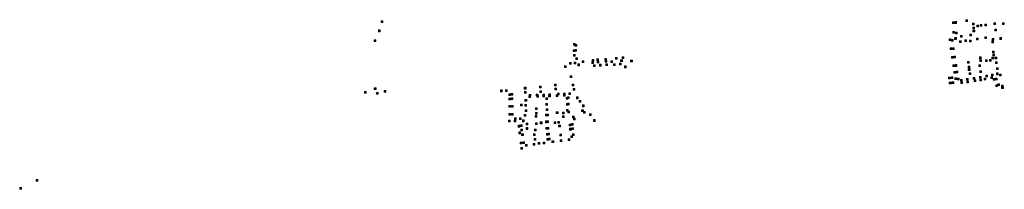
# Model space of a CAD drawing. Extents: x 97504 to 106860, y 464309 to 471560.
# Tile 2 of 53: x 97504 to 99824, y 467053 to 467452. Entities that reach past the tile are written whole.
import ezdxf

# ---------------------------------------------------------------- set-up
doc = ezdxf.new("R2010")
doc.units = 0
doc.layers.add('140 KOLKEN', color=44, linetype='Continuous', lineweight=20, true_color=0xc04000)

msp = doc.modelspace()

# ---------------------------------------------------------------- hatches: boundary and pattern name
at = {"layer": '140 KOLKEN', "true_color": 0xc04000}
for points in [[(98355.9, 467445.8), (98355.9, 467449.8), (98359.9, 467449.8), (98359.9, 467445.8)], [(99701.9, 467443), (99701.9, 467447), (99705.9, 467447), (99705.9, 467443)], [(99707.5, 467443.6), (99707.5, 467447.6), (99711.5, 467447.6), (99711.5, 467443.6)], [(99733.4, 467448.2), (99733.4, 467452.2), (99737.4, 467452.2), (99737.4, 467448.2)], [(99749.2, 467439.9), (99749.2, 467443.9), (99753.2, 467443.9), (99753.2, 467439.9)], [(99767.6, 467436.8), (99767.6, 467440.8), (99771.6, 467440.8), (99771.6, 467436.8)], [(99778.1, 467437.5), (99778.1, 467441.5), (99782.1, 467441.5), (99782.1, 467437.5)], [(99799.8, 467441.1), (99799.8, 467445.1), (99803.8, 467445.1), (99803.8, 467441.1)], [(99820.3, 467441), (99820.3, 467445), (99824.3, 467445), (99824.3, 467441)], [(98350, 467424), (98350, 467428), (98354, 467428), (98354, 467424)], [(99703.3, 467420.2), (99703.3, 467424.2), (99707.3, 467424.2), (99707.3, 467420.2)], [(99709.1, 467419.1), (99709.1, 467423.1), (99713.1, 467423.1), (99713.1, 467419.1)], [(99742.9, 467414.3), (99742.9, 467418.3), (99746.9, 467418.3), (99746.9, 467414.3)], [(99750.2, 467430.8), (99750.2, 467434.8), (99754.2, 467434.8), (99754.2, 467430.8)], [(99750.5, 467423.9), (99750.5, 467427.9), (99754.5, 467427.9), (99754.5, 467423.9)], [(99759.4, 467435.2), (99759.4, 467439.2), (99763.4, 467439.2), (99763.4, 467435.2)], [(99802.1, 467426.1), (99802.1, 467430.1), (99806.1, 467430.1), (99806.1, 467426.1)], [(98339.7, 467401.2), (98339.7, 467405.2), (98343.7, 467405.2), (98343.7, 467401.2)], [(98809.4, 467392), (98809.4, 467396), (98813.4, 467396), (98813.4, 467392)], [(99694.4, 467402.9), (99694.4, 467406.9), (99698.4, 467406.9), (99698.4, 467402.9)], [(99700, 467401.7), (99700, 467405.7), (99704, 467405.7), (99704, 467401.7)], [(99707.3, 467406), (99707.3, 467410), (99711.3, 467410), (99711.3, 467406)], [(99718.6, 467398.7), (99718.6, 467402.7), (99722.6, 467402.7), (99722.6, 467398.7)], [(99721, 467411.3), (99721, 467415.3), (99725, 467415.3), (99725, 467411.3)], [(99731.2, 467400.7), (99731.2, 467404.7), (99735.2, 467404.7), (99735.2, 467400.7)], [(99741.9, 467400.3), (99741.9, 467404.3), (99745.9, 467404.3), (99745.9, 467400.3)], [(99758.6, 467405.1), (99758.6, 467409.1), (99762.6, 467409.1), (99762.6, 467405.1)], [(99778.1, 467407.9), (99778.1, 467411.9), (99782.1, 467411.9), (99782.1, 467407.9)], [(99795.1, 467398.1), (99795.1, 467402.1), (99799.1, 467402.1), (99799.1, 467398.1)], [(99795.5, 467404.1), (99795.5, 467408.1), (99799.5, 467408.1), (99799.5, 467404.1)], [(99813.4, 467406), (99813.4, 467410), (99817.4, 467410), (99817.4, 467406)], [(98808.7, 467377.4), (98808.7, 467381.4), (98812.7, 467381.4), (98812.7, 467377.4)], [(98812.5, 467377.8), (98812.5, 467381.8), (98816.5, 467381.8), (98816.5, 467377.8)], [(98812.8, 467389.7), (98812.8, 467393.7), (98816.8, 467393.7), (98816.8, 467389.7)], [(99696.5, 467381.7), (99696.5, 467385.7), (99700.5, 467385.7), (99700.5, 467381.7)], [(99702.5, 467382.3), (99702.5, 467386.3), (99706.5, 467386.3), (99706.5, 467382.3)], [(99796.3, 467374.2), (99796.3, 467378.2), (99800.3, 467378.2), (99800.3, 467374.2)], [(99796.9, 467367), (99796.9, 467371), (99800.9, 467371), (99800.9, 467367)], [(98800.1, 467347.6), (98800.1, 467351.6), (98804.1, 467351.6), (98804.1, 467347.6)], [(98809.5, 467366.4), (98809.5, 467370.4), (98813.5, 467370.4), (98813.5, 467366.4)], [(98810.5, 467348.6), (98810.5, 467352.6), (98814.5, 467352.6), (98814.5, 467348.6)], [(98815, 467358.6), (98815, 467362.6), (98819, 467362.6), (98819, 467358.6)], [(98819.3, 467344), (98819.3, 467348), (98823.3, 467348), (98823.3, 467344)], [(98829.8, 467351.5), (98829.8, 467355.5), (98833.8, 467355.5), (98833.8, 467351.5)], [(98852.1, 467348.8), (98852.1, 467352.8), (98856.1, 467352.8), (98856.1, 467348.8)], [(98852.9, 467354.5), (98852.9, 467358.5), (98856.9, 467358.5), (98856.9, 467354.5)], [(98864.1, 467355.9), (98864.1, 467359.9), (98868.1, 467359.9), (98868.1, 467355.9)], [(98864.8, 467350.5), (98864.8, 467354.5), (98868.8, 467354.5), (98868.8, 467350.5)], [(98883.3, 467356.9), (98883.3, 467360.9), (98887.3, 467360.9), (98887.3, 467356.9)], [(98883.9, 467352), (98883.9, 467356), (98887.9, 467356), (98887.9, 467352)], [(98885.1, 467344.6), (98885.1, 467348.6), (98889.1, 467348.6), (98889.1, 467344.6)], [(98897.5, 467351.1), (98897.5, 467355.1), (98901.5, 467355.1), (98901.5, 467351.1)], [(98903.3, 467344.6), (98903.3, 467348.6), (98907.3, 467348.6), (98907.3, 467344.6)], [(98908.2, 467359.6), (98908.2, 467363.6), (98912.2, 467363.6), (98912.2, 467359.6)], [(98917.3, 467346.2), (98917.3, 467350.2), (98921.3, 467350.2), (98921.3, 467346.2)], [(98920.4, 467354.1), (98920.4, 467358.1), (98924.4, 467358.1), (98924.4, 467354.1)], [(98924.1, 467360.9), (98924.1, 467364.9), (98928.1, 467364.9), (98928.1, 467360.9)], [(98943.9, 467352.7), (98943.9, 467356.7), (98947.9, 467356.7), (98947.9, 467352.7)], [(99699.7, 467361.8), (99699.7, 467365.8), (99703.7, 467365.8), (99703.7, 467361.8)], [(99705.5, 467362.3), (99705.5, 467366.3), (99709.5, 467366.3), (99709.5, 467362.3)], [(99737.7, 467349.6), (99737.7, 467353.6), (99741.7, 467353.6), (99741.7, 467349.6)], [(99765.5, 467360.5), (99765.5, 467364.5), (99769.5, 467364.5), (99769.5, 467360.5)], [(99766.6, 467353.7), (99766.6, 467357.7), (99770.6, 467357.7), (99770.6, 467353.7)], [(99780.1, 467354), (99780.1, 467358), (99784.1, 467358), (99784.1, 467354)], [(99789.1, 467354.9), (99789.1, 467358.9), (99793.1, 467358.9), (99793.1, 467354.9)], [(99794.6, 467360.3), (99794.6, 467364.3), (99798.6, 467364.3), (99798.6, 467360.3)], [(99802.3, 467360.4), (99802.3, 467364.4), (99806.3, 467364.4), (99806.3, 467360.4)], [(99803.4, 467349.1), (99803.4, 467353.1), (99807.4, 467353.1), (99807.4, 467349.1)], [(98787.7, 467339.8), (98787.7, 467343.8), (98791.7, 467343.8), (98791.7, 467339.8)], [(98856.6, 467342.2), (98856.6, 467346.2), (98860.6, 467346.2), (98860.6, 467342.2)], [(98870.6, 467343.2), (98870.6, 467347.2), (98874.6, 467347.2), (98874.6, 467343.2)], [(98929.6, 467339.3), (98929.6, 467343.3), (98933.6, 467343.3), (98933.6, 467339.3)], [(99702.9, 467342), (99702.9, 467346), (99706.9, 467346), (99706.9, 467342)], [(99705.3, 467326.3), (99705.3, 467330.3), (99709.3, 467330.3), (99709.3, 467326.3)], [(99708.6, 467342.4), (99708.6, 467346.4), (99712.6, 467346.4), (99712.6, 467342.4)], [(99711.1, 467326.8), (99711.1, 467330.8), (99715.1, 467330.8), (99715.1, 467326.8)], [(99739.2, 467338.5), (99739.2, 467342.5), (99743.2, 467342.5), (99743.2, 467338.5)], [(99739.5, 467332.8), (99739.5, 467336.8), (99743.5, 467336.8), (99743.5, 467332.8)], [(99741.3, 467323.5), (99741.3, 467327.5), (99745.3, 467327.5), (99745.3, 467323.5)], [(99764.2, 467341.8), (99764.2, 467345.8), (99768.2, 467345.8), (99768.2, 467341.8)], [(99766.3, 467327.7), (99766.3, 467331.7), (99770.3, 467331.7), (99770.3, 467327.7)], [(99805.6, 467334.8), (99805.6, 467338.8), (99809.6, 467338.8), (99809.6, 467334.8)], [(99805.8, 467322.8), (99805.8, 467326.8), (99809.8, 467326.8), (99809.8, 467322.8)], [(98801.4, 467316.1), (98801.4, 467320.1), (98805.4, 467320.1), (98805.4, 467316.1)], [(99692.7, 467313), (99692.7, 467317), (99696.7, 467317), (99696.7, 467313)], [(99694.7, 467301.1), (99694.7, 467305.1), (99698.7, 467305.1), (99698.7, 467301.1)], [(99699.2, 467314), (99699.2, 467318), (99703.2, 467318), (99703.2, 467314)], [(99701, 467302.1), (99701, 467306.1), (99705, 467306.1), (99705, 467302.1)], [(99707.6, 467311.7), (99707.6, 467315.7), (99711.6, 467315.7), (99711.6, 467311.7)], [(99713.6, 467310.3), (99713.6, 467314.3), (99717.6, 467314.3), (99717.6, 467310.3)], [(99721.3, 467307.6), (99721.3, 467311.6), (99725.3, 467311.6), (99725.3, 467307.6)], [(99721.9, 467301.8), (99721.9, 467305.8), (99725.9, 467305.8), (99725.9, 467301.8)], [(99735, 467309.6), (99735, 467313.6), (99739, 467313.6), (99739, 467309.6)], [(99735.9, 467303.9), (99735.9, 467307.9), (99739.9, 467307.9), (99739.9, 467303.9)], [(99751.1, 467312.1), (99751.1, 467316.1), (99755.1, 467316.1), (99755.1, 467312.1)], [(99753.3, 467306.5), (99753.3, 467310.5), (99757.3, 467310.5), (99757.3, 467306.5)], [(99765.6, 467314.3), (99765.6, 467318.3), (99769.6, 467318.3), (99769.6, 467314.3)], [(99766.6, 467308.6), (99766.6, 467312.6), (99770.6, 467312.6), (99770.6, 467308.6)], [(99776.9, 467310.7), (99776.9, 467314.7), (99780.9, 467314.7), (99780.9, 467310.7)], [(99780.7, 467317.8), (99780.7, 467321.8), (99784.7, 467321.8), (99784.7, 467317.8)], [(99792.5, 467313.7), (99792.5, 467317.7), (99796.5, 467317.7), (99796.5, 467313.7)], [(99794.2, 467320), (99794.2, 467324), (99798.2, 467324), (99798.2, 467320)], [(99798.1, 467309.6), (99798.1, 467313.6), (99802.1, 467313.6), (99802.1, 467309.6)], [(99803.3, 467310.9), (99803.3, 467314.9), (99807.3, 467314.9), (99807.3, 467310.9)], [(99809.2, 467297.3), (99809.2, 467301.3), (99813.2, 467301.3), (99813.2, 467297.3)], [(99813, 467320.3), (99813, 467324.3), (99817, 467324.3), (99817, 467320.3)], [(98316.9, 467279.2), (98316.9, 467283.2), (98320.9, 467283.2), (98320.9, 467279.2)], [(98340, 467288.1), (98340, 467292.1), (98344, 467292.1), (98344, 467288.1)], [(98345.4, 467276.8), (98345.4, 467280.8), (98349.4, 467280.8), (98349.4, 467276.8)], [(98362.9, 467281.7), (98362.9, 467285.7), (98366.9, 467285.7), (98366.9, 467281.7)], [(98637.1, 467282.8), (98637.1, 467286.8), (98641.1, 467286.8), (98641.1, 467282.8)], [(98648.7, 467283.1), (98648.7, 467287.1), (98652.7, 467287.1), (98652.7, 467283.1)], [(98662, 467274.2), (98662, 467278.2), (98666, 467278.2), (98666, 467274.2)], [(98693.4, 467289.1), (98693.4, 467293.1), (98697.4, 467293.1), (98697.4, 467289.1)], [(98693.7, 467279.4), (98693.7, 467283.4), (98697.7, 467283.4), (98697.7, 467279.4)], [(98728.8, 467291.7), (98728.8, 467295.7), (98732.8, 467295.7), (98732.8, 467291.7)], [(98729.6, 467280.6), (98729.6, 467284.6), (98733.6, 467284.6), (98733.6, 467280.6)], [(98764.8, 467296.3), (98764.8, 467300.3), (98768.8, 467300.3), (98768.8, 467296.3)], [(98765.2, 467286.8), (98765.2, 467290.8), (98769.2, 467290.8), (98769.2, 467286.8)], [(98771.3, 467275.1), (98771.3, 467279.1), (98775.3, 467279.1), (98775.3, 467275.1)], [(98785.4, 467275.5), (98785.4, 467279.5), (98789.4, 467279.5), (98789.4, 467275.5)], [(98798.4, 467276.1), (98798.4, 467280.1), (98802.4, 467280.1), (98802.4, 467276.1)], [(98805.8, 467296.6), (98805.8, 467300.6), (98809.8, 467300.6), (98809.8, 467296.6)], [(98808.2, 467286.6), (98808.2, 467290.6), (98812.2, 467290.6), (98812.2, 467286.6)], [(99804, 467294.8), (99804, 467298.8), (99808, 467298.8), (99808, 467294.8)], [(99817.6, 467294.2), (99817.6, 467298.2), (99821.6, 467298.2), (99821.6, 467294.2)], [(99818, 467289.9), (99818, 467293.9), (99822, 467293.9), (99822, 467289.9)], [(98656.7, 467273.8), (98656.7, 467277.8), (98660.7, 467277.8), (98660.7, 467273.8)], [(98656.9, 467263.7), (98656.9, 467267.7), (98660.9, 467267.7), (98660.9, 467263.7)], [(98662.1, 467264.7), (98662.1, 467268.7), (98666.1, 467268.7), (98666.1, 467264.7)], [(98695, 467260.6), (98695, 467264.6), (98699, 467264.6), (98699, 467260.6)], [(98704.3, 467269.4), (98704.3, 467273.4), (98708.3, 467273.4), (98708.3, 467269.4)], [(98704.6, 467272.1), (98704.6, 467276.1), (98708.6, 467276.1), (98708.6, 467272.1)], [(98721.5, 467272.8), (98721.5, 467276.8), (98725.5, 467276.8), (98725.5, 467272.8)], [(98722.8, 467269.9), (98722.8, 467273.9), (98726.8, 467273.9), (98726.8, 467269.9)], [(98737.1, 467270.4), (98737.1, 467274.4), (98741.1, 467274.4), (98741.1, 467270.4)], [(98737.2, 467273), (98737.2, 467277), (98741.2, 467277), (98741.2, 467273)], [(98744.1, 467264.4), (98744.1, 467268.4), (98748.1, 467268.4), (98748.1, 467264.4)], [(98744.3, 467251.2), (98744.3, 467255.2), (98748.3, 467255.2), (98748.3, 467251.2)], [(98750.7, 467270.7), (98750.7, 467274.7), (98754.7, 467274.7), (98754.7, 467270.7)], [(98750.9, 467273.6), (98750.9, 467277.6), (98754.9, 467277.6), (98754.9, 467273.6)], [(98768.5, 467271.4), (98768.5, 467275.4), (98772.5, 467275.4), (98772.5, 467271.4)], [(98785.6, 467271.9), (98785.6, 467275.9), (98789.6, 467275.9), (98789.6, 467271.9)], [(98792, 467265.3), (98792, 467269.3), (98796, 467269.3), (98796, 467265.3)], [(98792.4, 467250.8), (98792.4, 467254.8), (98796.4, 467254.8), (98796.4, 467250.8)], [(98795.3, 467252.1), (98795.3, 467256.1), (98799.3, 467256.1), (98799.3, 467252.1)], [(98795.4, 467266.7), (98795.4, 467270.7), (98799.4, 467270.7), (98799.4, 467266.7)], [(98816.3, 467266.3), (98816.3, 467270.3), (98820.3, 467270.3), (98820.3, 467266.3)], [(98822.6, 467257.9), (98822.6, 467261.9), (98826.6, 467261.9), (98826.6, 467257.9)], [(98657.2, 467246.3), (98657.2, 467250.3), (98661.2, 467250.3), (98661.2, 467246.3)], [(98657.2, 467227.8), (98657.2, 467231.8), (98661.2, 467231.8), (98661.2, 467227.8)], [(98663, 467246.6), (98663, 467250.6), (98667, 467250.6), (98667, 467246.6)], [(98684.7, 467249.6), (98684.7, 467253.6), (98688.7, 467253.6), (98688.7, 467249.6)], [(98694.9, 467248.7), (98694.9, 467252.7), (98698.9, 467252.7), (98698.9, 467248.7)], [(98695.2, 467236.3), (98695.2, 467240.3), (98699.2, 467240.3), (98699.2, 467236.3)], [(98719.4, 467230), (98719.4, 467234), (98723.4, 467234), (98723.4, 467230)], [(98719.7, 467241.1), (98719.7, 467245.1), (98723.7, 467245.1), (98723.7, 467241.1)], [(98744.6, 467238.6), (98744.6, 467242.6), (98748.6, 467242.6), (98748.6, 467238.6)], [(98768.8, 467231.1), (98768.8, 467235.1), (98772.8, 467235.1), (98772.8, 467231.1)], [(98783.5, 467230.8), (98783.5, 467234.8), (98787.5, 467234.8), (98787.5, 467230.8)], [(98793.1, 467237), (98793.1, 467241), (98797.1, 467241), (98797.1, 467237)], [(98796, 467232.7), (98796, 467236.7), (98800, 467236.7), (98800, 467232.7)], [(98828.5, 467236.4), (98828.5, 467240.4), (98832.5, 467240.4), (98832.5, 467236.4)], [(98830.3, 467247.5), (98830.3, 467251.5), (98834.3, 467251.5), (98834.3, 467247.5)], [(98833.1, 467232.1), (98833.1, 467236.1), (98837.1, 467236.1), (98837.1, 467232.1)], [(98656.2, 467212), (98656.2, 467216), (98660.2, 467216), (98660.2, 467212)], [(98663.2, 467227.4), (98663.2, 467231.4), (98667.2, 467231.4), (98667.2, 467227.4)], [(98669.5, 467211.7), (98669.5, 467215.7), (98673.5, 467215.7), (98673.5, 467211.7)], [(98669.9, 467217), (98669.9, 467221), (98673.9, 467221), (98673.9, 467217)], [(98681.7, 467217.5), (98681.7, 467221.5), (98685.7, 467221.5), (98685.7, 467217.5)], [(98689.3, 467212.2), (98689.3, 467216.2), (98693.3, 467216.2), (98693.3, 467212.2)], [(98693.3, 467225.2), (98693.3, 467229.2), (98697.3, 467229.2), (98697.3, 467225.2)], [(98698, 467204.4), (98698, 467208.4), (98702, 467208.4), (98702, 467204.4)], [(98719, 467222.8), (98719, 467226.8), (98723, 467226.8), (98723, 467222.8)], [(98719.4, 467205.8), (98719.4, 467209.8), (98723.4, 467209.8), (98723.4, 467205.8)], [(98731.1, 467207.5), (98731.1, 467211.5), (98735.1, 467211.5), (98735.1, 467207.5)], [(98743.1, 467225.6), (98743.1, 467229.6), (98747.1, 467229.6), (98747.1, 467225.6)], [(98743.6, 467209.8), (98743.6, 467213.8), (98747.6, 467213.8), (98747.6, 467209.8)], [(98746.3, 467225.6), (98746.3, 467229.6), (98750.3, 467229.6), (98750.3, 467225.6)], [(98746.7, 467209.9), (98746.7, 467213.9), (98750.7, 467213.9), (98750.7, 467209.9)], [(98763.4, 467207.8), (98763.4, 467211.8), (98767.4, 467211.8), (98767.4, 467207.8)], [(98772.1, 467208.4), (98772.1, 467212.4), (98776.1, 467212.4), (98776.1, 467208.4)], [(98783.6, 467222), (98783.6, 467226), (98787.6, 467226), (98787.6, 467222)], [(98806.6, 467221.2), (98806.6, 467225.2), (98810.6, 467225.2), (98810.6, 467221.2)], [(98809.1, 467216.5), (98809.1, 467220.5), (98813.1, 467220.5), (98813.1, 467216.5)], [(98846.7, 467226.5), (98846.7, 467230.5), (98850.7, 467230.5), (98850.7, 467226.5)], [(98856.2, 467213), (98856.2, 467217), (98860.2, 467217), (98860.2, 467213)], [(98679.1, 467199.6), (98679.1, 467203.6), (98683.1, 467203.6), (98683.1, 467199.6)], [(98680.6, 467183.9), (98680.6, 467187.9), (98684.6, 467187.9), (98684.6, 467183.9)], [(98684.2, 467200.6), (98684.2, 467204.6), (98688.2, 467204.6), (98688.2, 467200.6)], [(98685.5, 467190.7), (98685.5, 467194.7), (98689.5, 467194.7), (98689.5, 467190.7)], [(98698, 467194.1), (98698, 467198.1), (98702, 467198.1), (98702, 467194.1)], [(98717.6, 467190.6), (98717.6, 467194.6), (98721.6, 467194.6), (98721.6, 467190.6)], [(98743.9, 467194.4), (98743.9, 467198.4), (98747.9, 467198.4), (98747.9, 467194.4)], [(98747.2, 467194.4), (98747.2, 467198.4), (98751.2, 467198.4), (98751.2, 467194.4)], [(98774.3, 467200), (98774.3, 467204), (98778.3, 467204), (98778.3, 467200)], [(98798.9, 467202.3), (98798.9, 467206.3), (98802.9, 467206.3), (98802.9, 467202.3)], [(98800.2, 467192.6), (98800.2, 467196.6), (98804.2, 467196.6), (98804.2, 467192.6)], [(98804.2, 467203.6), (98804.2, 467207.6), (98808.2, 467207.6), (98808.2, 467203.6)], [(98805.6, 467193.5), (98805.6, 467197.5), (98809.6, 467197.5), (98809.6, 467193.5)], [(98683.9, 467160.2), (98683.9, 467164.2), (98687.9, 467164.2), (98687.9, 467160.2)], [(98687.1, 467179.7), (98687.1, 467183.7), (98691.1, 467183.7), (98691.1, 467179.7)], [(98689.6, 467160.7), (98689.6, 467164.7), (98693.6, 467164.7), (98693.6, 467160.7)], [(98715.2, 467179.8), (98715.2, 467183.8), (98719.2, 467183.8), (98719.2, 467179.8)], [(98716.9, 467168.7), (98716.9, 467172.7), (98720.9, 467172.7), (98720.9, 467168.7)], [(98725.7, 467159.4), (98725.7, 467163.4), (98729.7, 467163.4), (98729.7, 467159.4)], [(98737.8, 467160.2), (98737.8, 467164.2), (98741.8, 467164.2), (98741.8, 467160.2)], [(98745.4, 467180.5), (98745.4, 467184.5), (98749.4, 467184.5), (98749.4, 467180.5)], [(98746.6, 467168.9), (98746.6, 467172.9), (98750.6, 467172.9), (98750.6, 467168.9)], [(98748.6, 467181.1), (98748.6, 467185.1), (98752.6, 467185.1), (98752.6, 467181.1)], [(98750.1, 467169.3), (98750.1, 467173.3), (98754.1, 467173.3), (98754.1, 467169.3)], [(98758.6, 467162.9), (98758.6, 467166.9), (98762.6, 467166.9), (98762.6, 467162.9)], [(98776.9, 467178.8), (98776.9, 467182.8), (98780.9, 467182.8), (98780.9, 467178.8)], [(98777.8, 467165.5), (98777.8, 467169.5), (98781.8, 467169.5), (98781.8, 467165.5)], [(98796.9, 467168.1), (98796.9, 467172.1), (98800.9, 467172.1), (98800.9, 467168.1)], [(98802.7, 467175), (98802.7, 467179), (98806.7, 467179), (98806.7, 467175)], [(98807.1, 467179.8), (98807.1, 467183.8), (98811.1, 467183.8), (98811.1, 467179.8)], [(98685.5, 467147.8), (98685.5, 467151.8), (98689.5, 467151.8), (98689.5, 467147.8)], [(98695.8, 467154.2), (98695.8, 467158.2), (98699.8, 467158.2), (98699.8, 467154.2)], [(98714.1, 467156.7), (98714.1, 467160.7), (98718.1, 467160.7), (98718.1, 467156.7)], [(97543.3, 467072.2), (97543.3, 467076.2), (97547.3, 467076.2), (97547.3, 467072.2)], [(97504.5, 467053.1), (97504.5, 467057.1), (97508.5, 467057.1), (97508.5, 467053.1)]]:
    msp.add_hatch(color=44, dxfattribs=at).paths.add_polyline_path(points)

# ---------------------------------------------------------------- linework, layer by layer
at = {"layer": '140 KOLKEN', "color": 11, "true_color": 0xff8080}
for points in [[(98355.9, 467445.8), (98355.9, 467449.8), (98359.9, 467449.8), (98359.9, 467445.8)], [(99701.9, 467443), (99701.9, 467447), (99705.9, 467447), (99705.9, 467443)], [(99707.5, 467443.6), (99707.5, 467447.6), (99711.5, 467447.6), (99711.5, 467443.6)], [(99733.4, 467448.2), (99733.4, 467452.2), (99737.4, 467452.2), (99737.4, 467448.2)], [(99749.2, 467439.9), (99749.2, 467443.9), (99753.2, 467443.9), (99753.2, 467439.9)], [(99767.6, 467436.8), (99767.6, 467440.8), (99771.6, 467440.8), (99771.6, 467436.8)], [(99778.1, 467437.5), (99778.1, 467441.5), (99782.1, 467441.5), (99782.1, 467437.5)], [(99799.8, 467441.1), (99799.8, 467445.1), (99803.8, 467445.1), (99803.8, 467441.1)], [(99820.3, 467441), (99820.3, 467445), (99824.3, 467445), (99824.3, 467441)], [(98350, 467424), (98350, 467428), (98354, 467428), (98354, 467424)], [(99703.3, 467420.2), (99703.3, 467424.2), (99707.3, 467424.2), (99707.3, 467420.2)], [(99709.1, 467419.1), (99709.1, 467423.1), (99713.1, 467423.1), (99713.1, 467419.1)], [(99742.9, 467414.3), (99742.9, 467418.3), (99746.9, 467418.3), (99746.9, 467414.3)], [(99750.2, 467430.8), (99750.2, 467434.8), (99754.2, 467434.8), (99754.2, 467430.8)], [(99750.5, 467423.9), (99750.5, 467427.9), (99754.5, 467427.9), (99754.5, 467423.9)], [(99759.4, 467435.2), (99759.4, 467439.2), (99763.4, 467439.2), (99763.4, 467435.2)], [(99802.1, 467426.1), (99802.1, 467430.1), (99806.1, 467430.1), (99806.1, 467426.1)], [(98339.7, 467401.2), (98339.7, 467405.2), (98343.7, 467405.2), (98343.7, 467401.2)], [(98809.4, 467392), (98809.4, 467396), (98813.4, 467396), (98813.4, 467392)], [(99694.4, 467402.9), (99694.4, 467406.9), (99698.4, 467406.9), (99698.4, 467402.9)], [(99700, 467401.7), (99700, 467405.7), (99704, 467405.7), (99704, 467401.7)], [(99707.3, 467406), (99707.3, 467410), (99711.3, 467410), (99711.3, 467406)], [(99718.6, 467398.7), (99718.6, 467402.7), (99722.6, 467402.7), (99722.6, 467398.7)], [(99721, 467411.3), (99721, 467415.3), (99725, 467415.3), (99725, 467411.3)], [(99731.2, 467400.7), (99731.2, 467404.7), (99735.2, 467404.7), (99735.2, 467400.7)], [(99741.9, 467400.3), (99741.9, 467404.3), (99745.9, 467404.3), (99745.9, 467400.3)], [(99758.6, 467405.1), (99758.6, 467409.1), (99762.6, 467409.1), (99762.6, 467405.1)], [(99778.1, 467407.9), (99778.1, 467411.9), (99782.1, 467411.9), (99782.1, 467407.9)], [(99795.1, 467398.1), (99795.1, 467402.1), (99799.1, 467402.1), (99799.1, 467398.1)], [(99795.5, 467404.1), (99795.5, 467408.1), (99799.5, 467408.1), (99799.5, 467404.1)], [(99813.4, 467406), (99813.4, 467410), (99817.4, 467410), (99817.4, 467406)], [(98808.7, 467377.4), (98808.7, 467381.4), (98812.7, 467381.4), (98812.7, 467377.4)], [(98812.5, 467377.8), (98812.5, 467381.8), (98816.5, 467381.8), (98816.5, 467377.8)], [(98812.8, 467389.7), (98812.8, 467393.7), (98816.8, 467393.7), (98816.8, 467389.7)], [(99696.5, 467381.7), (99696.5, 467385.7), (99700.5, 467385.7), (99700.5, 467381.7)], [(99702.5, 467382.3), (99702.5, 467386.3), (99706.5, 467386.3), (99706.5, 467382.3)], [(99796.3, 467374.2), (99796.3, 467378.2), (99800.3, 467378.2), (99800.3, 467374.2)], [(99796.9, 467367), (99796.9, 467371), (99800.9, 467371), (99800.9, 467367)], [(98800.1, 467347.6), (98800.1, 467351.6), (98804.1, 467351.6), (98804.1, 467347.6)], [(98809.5, 467366.4), (98809.5, 467370.4), (98813.5, 467370.4), (98813.5, 467366.4)], [(98810.5, 467348.6), (98810.5, 467352.6), (98814.5, 467352.6), (98814.5, 467348.6)], [(98815, 467358.6), (98815, 467362.6), (98819, 467362.6), (98819, 467358.6)], [(98819.3, 467344), (98819.3, 467348), (98823.3, 467348), (98823.3, 467344)], [(98829.8, 467351.5), (98829.8, 467355.5), (98833.8, 467355.5), (98833.8, 467351.5)], [(98852.1, 467348.8), (98852.1, 467352.8), (98856.1, 467352.8), (98856.1, 467348.8)], [(98852.9, 467354.5), (98852.9, 467358.5), (98856.9, 467358.5), (98856.9, 467354.5)], [(98864.1, 467355.9), (98864.1, 467359.9), (98868.1, 467359.9), (98868.1, 467355.9)], [(98864.8, 467350.5), (98864.8, 467354.5), (98868.8, 467354.5), (98868.8, 467350.5)], [(98883.3, 467356.9), (98883.3, 467360.9), (98887.3, 467360.9), (98887.3, 467356.9)], [(98883.9, 467352), (98883.9, 467356), (98887.9, 467356), (98887.9, 467352)], [(98885.1, 467344.6), (98885.1, 467348.6), (98889.1, 467348.6), (98889.1, 467344.6)], [(98897.5, 467351.1), (98897.5, 467355.1), (98901.5, 467355.1), (98901.5, 467351.1)], [(98903.3, 467344.6), (98903.3, 467348.6), (98907.3, 467348.6), (98907.3, 467344.6)], [(98908.2, 467359.6), (98908.2, 467363.6), (98912.2, 467363.6), (98912.2, 467359.6)], [(98917.3, 467346.2), (98917.3, 467350.2), (98921.3, 467350.2), (98921.3, 467346.2)], [(98920.4, 467354.1), (98920.4, 467358.1), (98924.4, 467358.1), (98924.4, 467354.1)], [(98924.1, 467360.9), (98924.1, 467364.9), (98928.1, 467364.9), (98928.1, 467360.9)], [(98943.9, 467352.7), (98943.9, 467356.7), (98947.9, 467356.7), (98947.9, 467352.7)], [(99699.7, 467361.8), (99699.7, 467365.8), (99703.7, 467365.8), (99703.7, 467361.8)], [(99705.5, 467362.3), (99705.5, 467366.3), (99709.5, 467366.3), (99709.5, 467362.3)], [(99737.7, 467349.6), (99737.7, 467353.6), (99741.7, 467353.6), (99741.7, 467349.6)], [(99765.5, 467360.5), (99765.5, 467364.5), (99769.5, 467364.5), (99769.5, 467360.5)], [(99766.6, 467353.7), (99766.6, 467357.7), (99770.6, 467357.7), (99770.6, 467353.7)], [(99780.1, 467354), (99780.1, 467358), (99784.1, 467358), (99784.1, 467354)], [(99789.1, 467354.9), (99789.1, 467358.9), (99793.1, 467358.9), (99793.1, 467354.9)], [(99794.6, 467360.3), (99794.6, 467364.3), (99798.6, 467364.3), (99798.6, 467360.3)], [(99802.3, 467360.4), (99802.3, 467364.4), (99806.3, 467364.4), (99806.3, 467360.4)], [(99803.4, 467349.1), (99803.4, 467353.1), (99807.4, 467353.1), (99807.4, 467349.1)], [(98787.7, 467339.8), (98787.7, 467343.8), (98791.7, 467343.8), (98791.7, 467339.8)], [(98856.6, 467342.2), (98856.6, 467346.2), (98860.6, 467346.2), (98860.6, 467342.2)], [(98870.6, 467343.2), (98870.6, 467347.2), (98874.6, 467347.2), (98874.6, 467343.2)], [(98929.6, 467339.3), (98929.6, 467343.3), (98933.6, 467343.3), (98933.6, 467339.3)], [(99702.9, 467342), (99702.9, 467346), (99706.9, 467346), (99706.9, 467342)], [(99705.3, 467326.3), (99705.3, 467330.3), (99709.3, 467330.3), (99709.3, 467326.3)], [(99708.6, 467342.4), (99708.6, 467346.4), (99712.6, 467346.4), (99712.6, 467342.4)], [(99711.1, 467326.8), (99711.1, 467330.8), (99715.1, 467330.8), (99715.1, 467326.8)], [(99739.2, 467338.5), (99739.2, 467342.5), (99743.2, 467342.5), (99743.2, 467338.5)], [(99739.5, 467332.8), (99739.5, 467336.8), (99743.5, 467336.8), (99743.5, 467332.8)], [(99741.3, 467323.5), (99741.3, 467327.5), (99745.3, 467327.5), (99745.3, 467323.5)], [(99764.2, 467341.8), (99764.2, 467345.8), (99768.2, 467345.8), (99768.2, 467341.8)], [(99766.3, 467327.7), (99766.3, 467331.7), (99770.3, 467331.7), (99770.3, 467327.7)], [(99805.6, 467334.8), (99805.6, 467338.8), (99809.6, 467338.8), (99809.6, 467334.8)], [(99805.8, 467322.8), (99805.8, 467326.8), (99809.8, 467326.8), (99809.8, 467322.8)], [(98801.4, 467316.1), (98801.4, 467320.1), (98805.4, 467320.1), (98805.4, 467316.1)], [(99692.7, 467313), (99692.7, 467317), (99696.7, 467317), (99696.7, 467313)], [(99694.7, 467301.1), (99694.7, 467305.1), (99698.7, 467305.1), (99698.7, 467301.1)], [(99699.2, 467314), (99699.2, 467318), (99703.2, 467318), (99703.2, 467314)], [(99701, 467302.1), (99701, 467306.1), (99705, 467306.1), (99705, 467302.1)], [(99707.6, 467311.7), (99707.6, 467315.7), (99711.6, 467315.7), (99711.6, 467311.7)], [(99713.6, 467310.3), (99713.6, 467314.3), (99717.6, 467314.3), (99717.6, 467310.3)], [(99721.3, 467307.6), (99721.3, 467311.6), (99725.3, 467311.6), (99725.3, 467307.6)], [(99721.9, 467301.8), (99721.9, 467305.8), (99725.9, 467305.8), (99725.9, 467301.8)], [(99735, 467309.6), (99735, 467313.6), (99739, 467313.6), (99739, 467309.6)], [(99735.9, 467303.9), (99735.9, 467307.9), (99739.9, 467307.9), (99739.9, 467303.9)], [(99751.1, 467312.1), (99751.1, 467316.1), (99755.1, 467316.1), (99755.1, 467312.1)], [(99753.3, 467306.5), (99753.3, 467310.5), (99757.3, 467310.5), (99757.3, 467306.5)], [(99765.6, 467314.3), (99765.6, 467318.3), (99769.6, 467318.3), (99769.6, 467314.3)], [(99766.6, 467308.6), (99766.6, 467312.6), (99770.6, 467312.6), (99770.6, 467308.6)], [(99776.9, 467310.7), (99776.9, 467314.7), (99780.9, 467314.7), (99780.9, 467310.7)], [(99780.7, 467317.8), (99780.7, 467321.8), (99784.7, 467321.8), (99784.7, 467317.8)], [(99792.5, 467313.7), (99792.5, 467317.7), (99796.5, 467317.7), (99796.5, 467313.7)], [(99794.2, 467320), (99794.2, 467324), (99798.2, 467324), (99798.2, 467320)], [(99798.1, 467309.6), (99798.1, 467313.6), (99802.1, 467313.6), (99802.1, 467309.6)], [(99803.3, 467310.9), (99803.3, 467314.9), (99807.3, 467314.9), (99807.3, 467310.9)], [(99809.2, 467297.3), (99809.2, 467301.3), (99813.2, 467301.3), (99813.2, 467297.3)], [(99813, 467320.3), (99813, 467324.3), (99817, 467324.3), (99817, 467320.3)], [(98316.9, 467279.2), (98316.9, 467283.2), (98320.9, 467283.2), (98320.9, 467279.2)], [(98340, 467288.1), (98340, 467292.1), (98344, 467292.1), (98344, 467288.1)], [(98345.4, 467276.8), (98345.4, 467280.8), (98349.4, 467280.8), (98349.4, 467276.8)], [(98362.9, 467281.7), (98362.9, 467285.7), (98366.9, 467285.7), (98366.9, 467281.7)], [(98637.1, 467282.8), (98637.1, 467286.8), (98641.1, 467286.8), (98641.1, 467282.8)], [(98648.7, 467283.1), (98648.7, 467287.1), (98652.7, 467287.1), (98652.7, 467283.1)], [(98662, 467274.2), (98662, 467278.2), (98666, 467278.2), (98666, 467274.2)], [(98693.4, 467289.1), (98693.4, 467293.1), (98697.4, 467293.1), (98697.4, 467289.1)], [(98693.7, 467279.4), (98693.7, 467283.4), (98697.7, 467283.4), (98697.7, 467279.4)], [(98728.8, 467291.7), (98728.8, 467295.7), (98732.8, 467295.7), (98732.8, 467291.7)], [(98729.6, 467280.6), (98729.6, 467284.6), (98733.6, 467284.6), (98733.6, 467280.6)], [(98764.8, 467296.3), (98764.8, 467300.3), (98768.8, 467300.3), (98768.8, 467296.3)], [(98765.2, 467286.8), (98765.2, 467290.8), (98769.2, 467290.8), (98769.2, 467286.8)], [(98771.3, 467275.1), (98771.3, 467279.1), (98775.3, 467279.1), (98775.3, 467275.1)], [(98785.4, 467275.5), (98785.4, 467279.5), (98789.4, 467279.5), (98789.4, 467275.5)], [(98798.4, 467276.1), (98798.4, 467280.1), (98802.4, 467280.1), (98802.4, 467276.1)], [(98805.8, 467296.6), (98805.8, 467300.6), (98809.8, 467300.6), (98809.8, 467296.6)], [(98808.2, 467286.6), (98808.2, 467290.6), (98812.2, 467290.6), (98812.2, 467286.6)], [(99804, 467294.8), (99804, 467298.8), (99808, 467298.8), (99808, 467294.8)], [(99817.6, 467294.2), (99817.6, 467298.2), (99821.6, 467298.2), (99821.6, 467294.2)], [(99818, 467289.9), (99818, 467293.9), (99822, 467293.9), (99822, 467289.9)], [(98656.7, 467273.8), (98656.7, 467277.8), (98660.7, 467277.8), (98660.7, 467273.8)], [(98656.9, 467263.7), (98656.9, 467267.7), (98660.9, 467267.7), (98660.9, 467263.7)], [(98662.1, 467264.7), (98662.1, 467268.7), (98666.1, 467268.7), (98666.1, 467264.7)], [(98695, 467260.6), (98695, 467264.6), (98699, 467264.6), (98699, 467260.6)], [(98704.3, 467269.4), (98704.3, 467273.4), (98708.3, 467273.4), (98708.3, 467269.4)], [(98704.6, 467272.1), (98704.6, 467276.1), (98708.6, 467276.1), (98708.6, 467272.1)], [(98721.5, 467272.8), (98721.5, 467276.8), (98725.5, 467276.8), (98725.5, 467272.8)], [(98722.8, 467269.9), (98722.8, 467273.9), (98726.8, 467273.9), (98726.8, 467269.9)], [(98737.1, 467270.4), (98737.1, 467274.4), (98741.1, 467274.4), (98741.1, 467270.4)], [(98737.2, 467273), (98737.2, 467277), (98741.2, 467277), (98741.2, 467273)], [(98744.1, 467264.4), (98744.1, 467268.4), (98748.1, 467268.4), (98748.1, 467264.4)], [(98744.3, 467251.2), (98744.3, 467255.2), (98748.3, 467255.2), (98748.3, 467251.2)], [(98750.7, 467270.7), (98750.7, 467274.7), (98754.7, 467274.7), (98754.7, 467270.7)], [(98750.9, 467273.6), (98750.9, 467277.6), (98754.9, 467277.6), (98754.9, 467273.6)], [(98768.5, 467271.4), (98768.5, 467275.4), (98772.5, 467275.4), (98772.5, 467271.4)], [(98785.6, 467271.9), (98785.6, 467275.9), (98789.6, 467275.9), (98789.6, 467271.9)], [(98792, 467265.3), (98792, 467269.3), (98796, 467269.3), (98796, 467265.3)], [(98792.4, 467250.8), (98792.4, 467254.8), (98796.4, 467254.8), (98796.4, 467250.8)], [(98795.3, 467252.1), (98795.3, 467256.1), (98799.3, 467256.1), (98799.3, 467252.1)], [(98795.4, 467266.7), (98795.4, 467270.7), (98799.4, 467270.7), (98799.4, 467266.7)], [(98816.3, 467266.3), (98816.3, 467270.3), (98820.3, 467270.3), (98820.3, 467266.3)], [(98822.6, 467257.9), (98822.6, 467261.9), (98826.6, 467261.9), (98826.6, 467257.9)], [(98657.2, 467246.3), (98657.2, 467250.3), (98661.2, 467250.3), (98661.2, 467246.3)], [(98657.2, 467227.8), (98657.2, 467231.8), (98661.2, 467231.8), (98661.2, 467227.8)], [(98663, 467246.6), (98663, 467250.6), (98667, 467250.6), (98667, 467246.6)], [(98684.7, 467249.6), (98684.7, 467253.6), (98688.7, 467253.6), (98688.7, 467249.6)], [(98694.9, 467248.7), (98694.9, 467252.7), (98698.9, 467252.7), (98698.9, 467248.7)], [(98695.2, 467236.3), (98695.2, 467240.3), (98699.2, 467240.3), (98699.2, 467236.3)], [(98719.4, 467230), (98719.4, 467234), (98723.4, 467234), (98723.4, 467230)], [(98719.7, 467241.1), (98719.7, 467245.1), (98723.7, 467245.1), (98723.7, 467241.1)], [(98744.6, 467238.6), (98744.6, 467242.6), (98748.6, 467242.6), (98748.6, 467238.6)], [(98768.8, 467231.1), (98768.8, 467235.1), (98772.8, 467235.1), (98772.8, 467231.1)], [(98783.5, 467230.8), (98783.5, 467234.8), (98787.5, 467234.8), (98787.5, 467230.8)], [(98793.1, 467237), (98793.1, 467241), (98797.1, 467241), (98797.1, 467237)], [(98796, 467232.7), (98796, 467236.7), (98800, 467236.7), (98800, 467232.7)], [(98828.5, 467236.4), (98828.5, 467240.4), (98832.5, 467240.4), (98832.5, 467236.4)], [(98830.3, 467247.5), (98830.3, 467251.5), (98834.3, 467251.5), (98834.3, 467247.5)], [(98833.1, 467232.1), (98833.1, 467236.1), (98837.1, 467236.1), (98837.1, 467232.1)], [(98656.2, 467212), (98656.2, 467216), (98660.2, 467216), (98660.2, 467212)], [(98663.2, 467227.4), (98663.2, 467231.4), (98667.2, 467231.4), (98667.2, 467227.4)], [(98669.5, 467211.7), (98669.5, 467215.7), (98673.5, 467215.7), (98673.5, 467211.7)], [(98669.9, 467217), (98669.9, 467221), (98673.9, 467221), (98673.9, 467217)], [(98681.7, 467217.5), (98681.7, 467221.5), (98685.7, 467221.5), (98685.7, 467217.5)], [(98689.3, 467212.2), (98689.3, 467216.2), (98693.3, 467216.2), (98693.3, 467212.2)], [(98693.3, 467225.2), (98693.3, 467229.2), (98697.3, 467229.2), (98697.3, 467225.2)], [(98698, 467204.4), (98698, 467208.4), (98702, 467208.4), (98702, 467204.4)], [(98719, 467222.8), (98719, 467226.8), (98723, 467226.8), (98723, 467222.8)], [(98719.4, 467205.8), (98719.4, 467209.8), (98723.4, 467209.8), (98723.4, 467205.8)], [(98731.1, 467207.5), (98731.1, 467211.5), (98735.1, 467211.5), (98735.1, 467207.5)], [(98743.1, 467225.6), (98743.1, 467229.6), (98747.1, 467229.6), (98747.1, 467225.6)], [(98743.6, 467209.8), (98743.6, 467213.8), (98747.6, 467213.8), (98747.6, 467209.8)], [(98746.3, 467225.6), (98746.3, 467229.6), (98750.3, 467229.6), (98750.3, 467225.6)], [(98746.7, 467209.9), (98746.7, 467213.9), (98750.7, 467213.9), (98750.7, 467209.9)], [(98763.4, 467207.8), (98763.4, 467211.8), (98767.4, 467211.8), (98767.4, 467207.8)], [(98772.1, 467208.4), (98772.1, 467212.4), (98776.1, 467212.4), (98776.1, 467208.4)], [(98783.6, 467222), (98783.6, 467226), (98787.6, 467226), (98787.6, 467222)], [(98806.6, 467221.2), (98806.6, 467225.2), (98810.6, 467225.2), (98810.6, 467221.2)], [(98809.1, 467216.5), (98809.1, 467220.5), (98813.1, 467220.5), (98813.1, 467216.5)], [(98846.7, 467226.5), (98846.7, 467230.5), (98850.7, 467230.5), (98850.7, 467226.5)], [(98856.2, 467213), (98856.2, 467217), (98860.2, 467217), (98860.2, 467213)], [(98679.1, 467199.6), (98679.1, 467203.6), (98683.1, 467203.6), (98683.1, 467199.6)], [(98680.6, 467183.9), (98680.6, 467187.9), (98684.6, 467187.9), (98684.6, 467183.9)], [(98684.2, 467200.6), (98684.2, 467204.6), (98688.2, 467204.6), (98688.2, 467200.6)], [(98685.5, 467190.7), (98685.5, 467194.7), (98689.5, 467194.7), (98689.5, 467190.7)], [(98698, 467194.1), (98698, 467198.1), (98702, 467198.1), (98702, 467194.1)], [(98717.6, 467190.6), (98717.6, 467194.6), (98721.6, 467194.6), (98721.6, 467190.6)], [(98743.9, 467194.4), (98743.9, 467198.4), (98747.9, 467198.4), (98747.9, 467194.4)], [(98747.2, 467194.4), (98747.2, 467198.4), (98751.2, 467198.4), (98751.2, 467194.4)], [(98774.3, 467200), (98774.3, 467204), (98778.3, 467204), (98778.3, 467200)], [(98798.9, 467202.3), (98798.9, 467206.3), (98802.9, 467206.3), (98802.9, 467202.3)], [(98800.2, 467192.6), (98800.2, 467196.6), (98804.2, 467196.6), (98804.2, 467192.6)], [(98804.2, 467203.6), (98804.2, 467207.6), (98808.2, 467207.6), (98808.2, 467203.6)], [(98805.6, 467193.5), (98805.6, 467197.5), (98809.6, 467197.5), (98809.6, 467193.5)], [(98683.9, 467160.2), (98683.9, 467164.2), (98687.9, 467164.2), (98687.9, 467160.2)], [(98687.1, 467179.7), (98687.1, 467183.7), (98691.1, 467183.7), (98691.1, 467179.7)], [(98689.6, 467160.7), (98689.6, 467164.7), (98693.6, 467164.7), (98693.6, 467160.7)], [(98715.2, 467179.8), (98715.2, 467183.8), (98719.2, 467183.8), (98719.2, 467179.8)], [(98716.9, 467168.7), (98716.9, 467172.7), (98720.9, 467172.7), (98720.9, 467168.7)], [(98725.7, 467159.4), (98725.7, 467163.4), (98729.7, 467163.4), (98729.7, 467159.4)], [(98737.8, 467160.2), (98737.8, 467164.2), (98741.8, 467164.2), (98741.8, 467160.2)], [(98745.4, 467180.5), (98745.4, 467184.5), (98749.4, 467184.5), (98749.4, 467180.5)], [(98746.6, 467168.9), (98746.6, 467172.9), (98750.6, 467172.9), (98750.6, 467168.9)], [(98748.6, 467181.1), (98748.6, 467185.1), (98752.6, 467185.1), (98752.6, 467181.1)], [(98750.1, 467169.3), (98750.1, 467173.3), (98754.1, 467173.3), (98754.1, 467169.3)], [(98758.6, 467162.9), (98758.6, 467166.9), (98762.6, 467166.9), (98762.6, 467162.9)], [(98776.9, 467178.8), (98776.9, 467182.8), (98780.9, 467182.8), (98780.9, 467178.8)], [(98777.8, 467165.5), (98777.8, 467169.5), (98781.8, 467169.5), (98781.8, 467165.5)], [(98796.9, 467168.1), (98796.9, 467172.1), (98800.9, 467172.1), (98800.9, 467168.1)], [(98802.7, 467175), (98802.7, 467179), (98806.7, 467179), (98806.7, 467175)], [(98807.1, 467179.8), (98807.1, 467183.8), (98811.1, 467183.8), (98811.1, 467179.8)], [(98685.5, 467147.8), (98685.5, 467151.8), (98689.5, 467151.8), (98689.5, 467147.8)], [(98695.8, 467154.2), (98695.8, 467158.2), (98699.8, 467158.2), (98699.8, 467154.2)], [(98714.1, 467156.7), (98714.1, 467160.7), (98718.1, 467160.7), (98718.1, 467156.7)], [(97543.3, 467072.2), (97543.3, 467076.2), (97547.3, 467076.2), (97547.3, 467072.2)], [(97504.5, 467053.1), (97504.5, 467057.1), (97508.5, 467057.1), (97508.5, 467053.1)]]:
    msp.add_lwpolyline(points, close=True, dxfattribs=at)

doc.saveas('drawing.dxf')
